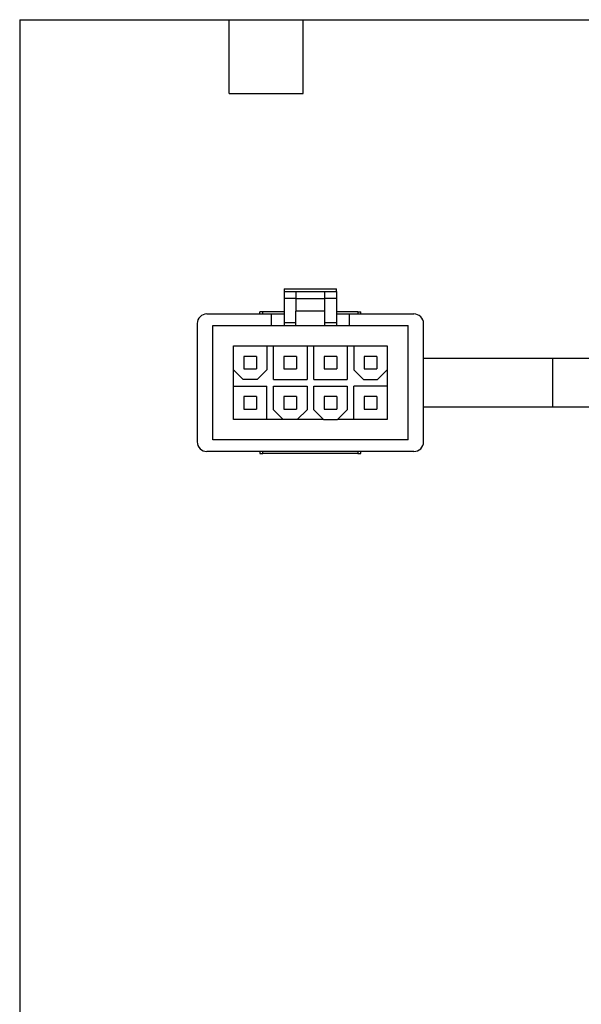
# Paper-space layout 'Sheet1(2)' of a CAD drawing. Header units: millimetres. Extents: x 32 to 1365, y 32 to 1048.
# Tile 4 of 18: x 32 to 321, y 540 to 1048. Entities that reach past the tile are written whole.
import ezdxf

# ---------------------------------------------------------------- set-up
doc = ezdxf.new("R2010")
doc.units = ezdxf.units.MM
doc.layers.add('TEXT', color=140, linetype='Continuous', lineweight=25)

psp = doc.layouts.new('Sheet1(2)')

# ---------------------------------------------------------------- linework, layer by layer
at = {"ltscale": 5}
for p, q in [((168.09, 908.95), (195.09, 908.95)), ((168.09, 908.95), (168.09, 907.45)), ((168.09, 907.45), (174.09, 907.45)), ((168.09, 907.45), (168.09, 903.95)), ((174.09, 907.45), (174.09, 903.95)), ((174.09, 907.45), (189.09, 907.45)), ((189.09, 903.95), (189.09, 907.45)), ((189.09, 907.45), (195.09, 907.45)), ((195.09, 907.45), (195.09, 908.95)), ((195.09, 907.45), (195.09, 903.95)), ((174.09, 903.95), (168.09, 903.95)), ((168.09, 903.95), (168.09, 891.45)), ((174.09, 903.95), (189.09, 903.95)), ((174.09, 903.95), (174.09, 897.45)), ((189.09, 897.45), (189.09, 903.95)), ((195.09, 903.95), (189.09, 903.95)), ((195.09, 903.95), (195.09, 891.45)), ((128.24, 895.95), (161.59, 895.95)), ((155.59, 895.95), (155.59, 896.95)), ((157.09, 896.95), (155.59, 896.95)), ((157.09, 895.95), (157.09, 896.95)), ((168.09, 896.95), (157.09, 896.95)), ((161.59, 889.95), (161.59, 895.95)), ((161.59, 895.95), (168.09, 895.95)), ((174.09, 889.95), (174.09, 897.45)), ((189.09, 897.45), (174.09, 897.45)), ((189.09, 889.95), (189.09, 897.45)), ((206.09, 896.95), (195.09, 896.95)), ((195.09, 895.95), (201.59, 895.95)), ((201.59, 895.95), (234.94, 895.95)), ((201.59, 895.95), (201.59, 889.95)), ((206.09, 896.95), (206.09, 895.95)), ((206.09, 896.95), (207.59, 896.95)), ((207.59, 895.95), (207.59, 896.95)), ((123.24, 890.95), (123.24, 829.95)), ((131.24, 830.95), (131.24, 889.95)), ((131.24, 889.95), (174.09, 889.95)), ((168.09, 891.45), (168.09, 889.95)), ((168.09, 891.45), (174.09, 891.45)), ((174.09, 889.95), (189.09, 889.95)), ((189.09, 891.45), (195.09, 891.45)), ((189.09, 889.95), (231.94, 889.95)), ((195.09, 891.45), (195.09, 889.95)), ((231.94, 830.95), (231.94, 889.95)), ((239.94, 829.95), (239.94, 890.95)), ((141.92, 867.18), (141.92, 879.43)), ((141.92, 879.43), (159.17, 879.43)), ((159.17, 879.43), (159.17, 867.18)), ((159.17, 879.43), (162.62, 879.43)), ((162.62, 862.18), (162.62, 879.43)), ((162.62, 879.43), (179.87, 879.43)), ((179.87, 879.43), (179.87, 862.18)), ((179.87, 879.43), (183.32, 879.43)), ((183.32, 862.18), (183.32, 879.43)), ((183.32, 879.43), (200.57, 879.43)), ((200.57, 879.43), (200.57, 862.18)), ((200.57, 879.43), (204.02, 879.43)), ((204.02, 879.43), (204.02, 867.18)), ((204.02, 879.43), (221.27, 879.43)), ((221.27, 879.43), (221.27, 867.18)), ((147.29, 874.05), (147.29, 867.55)), ((153.79, 874.05), (147.29, 874.05)), ((153.79, 874.05), (153.79, 867.55)), ((167.99, 874.05), (167.99, 867.55)), ((174.49, 874.05), (167.99, 874.05)), ((174.49, 874.05), (174.49, 867.55)), ((188.69, 874.05), (188.69, 867.55)), ((195.19, 874.05), (188.69, 874.05)), ((195.19, 874.05), (195.19, 867.55)), ((209.39, 874.05), (209.39, 867.55)), ((215.89, 874.05), (209.39, 874.05)), ((215.89, 874.05), (215.89, 867.55)), ((306.59, 872.95), (239.94, 872.95)), ((381.59, 872.95), (306.59, 872.95)), ((306.59, 847.95), (306.59, 872.95)), ((141.92, 867.18), (146.92, 862.18)), ((141.92, 858.73), (141.92, 867.18)), ((147.29, 867.55), (153.79, 867.55)), ((154.17, 862.18), (159.17, 867.18)), ((167.99, 867.55), (174.49, 867.55)), ((188.69, 867.55), (195.19, 867.55)), ((209.02, 862.18), (204.02, 867.18)), ((209.39, 867.55), (215.89, 867.55)), ((221.27, 867.18), (216.27, 862.18)), ((221.27, 867.18), (221.27, 858.73)), ((141.92, 841.48), (141.92, 858.73)), ((141.92, 858.73), (159.17, 858.73)), ((154.17, 862.18), (146.92, 862.18)), ((159.17, 841.48), (159.17, 858.73)), ((162.62, 862.18), (179.87, 862.18)), ((162.62, 846.48), (162.62, 858.73)), ((162.62, 858.73), (179.87, 858.73)), ((179.87, 858.73), (179.87, 846.48)), ((183.32, 862.18), (200.57, 862.18)), ((183.32, 846.48), (183.32, 858.73)), ((183.32, 858.73), (200.57, 858.73)), ((200.57, 858.73), (200.57, 846.48)), ((204.02, 841.48), (204.02, 858.73)), ((221.27, 858.73), (204.02, 858.73)), ((209.02, 862.18), (216.27, 862.18)), ((221.27, 858.73), (221.27, 841.48)), ((147.29, 853.35), (147.29, 846.85)), ((153.79, 853.35), (147.29, 853.35)), ((153.79, 853.35), (153.79, 846.85)), ((167.99, 853.35), (167.99, 846.85)), ((174.49, 853.35), (167.99, 853.35)), ((174.49, 853.35), (174.49, 846.85)), ((188.69, 853.35), (188.69, 846.85)), ((195.19, 853.35), (188.69, 853.35)), ((195.19, 853.35), (195.19, 846.85)), ((209.39, 853.35), (209.39, 846.85)), ((215.89, 853.35), (209.39, 853.35)), ((215.89, 853.35), (215.89, 846.85)), ((147.29, 846.85), (153.79, 846.85)), ((167.62, 841.48), (162.62, 846.48)), ((167.99, 846.85), (174.49, 846.85)), ((174.87, 841.48), (179.87, 846.48)), ((183.32, 846.48), (188.32, 841.48)), ((188.69, 846.85), (195.19, 846.85)), ((200.57, 846.48), (195.57, 841.48)), ((209.39, 846.85), (215.89, 846.85)), ((239.94, 847.95), (306.59, 847.95)), ((306.59, 847.95), (381.59, 847.95)), ((159.17, 841.48), (141.92, 841.48)), ((167.62, 841.48), (159.17, 841.48)), ((174.87, 841.48), (167.62, 841.48)), ((188.32, 841.48), (174.87, 841.48)), ((188.32, 841.48), (195.57, 841.48)), ((204.02, 841.48), (195.57, 841.48)), ((221.27, 841.48), (204.02, 841.48)), ((231.94, 830.95), (131.24, 830.95)), ((234.94, 824.95), (128.24, 824.95)), ((155.59, 824.95), (155.59, 823.95)), ((155.59, 823.95), (157.09, 823.95)), ((157.09, 823.95), (157.09, 824.95)), ((206.09, 823.95), (157.09, 823.95)), ((206.09, 824.95), (206.09, 823.95)), ((206.09, 823.95), (207.59, 823.95)), ((207.59, 823.95), (207.59, 824.95))]:
    psp.add_line(p, q, dxfattribs=at)
at = {"ltscale": 25}
for centre, start, end in [((128.24, 890.95), 90.0002, 180), ((234.94, 890.95), 0, 90), ((128.24, 829.95), 180, 269.9999), ((234.94, 829.95), 270, 360)]:
    psp.add_arc(centre, 5, start, end, dxfattribs=at)
at = {"layer": 'TEXT', "ltscale": 5}
for p, q in [((31.75, 1047.75), (1365.25, 1047.75)), ((31.75, 1047.75), (31.75, 31.75)), ((139.7, 1009.65), (139.7, 1047.75)), ((177.8, 1009.65), (177.8, 1047.75)), ((139.7, 1009.65), (177.8, 1009.65))]:
    psp.add_line(p, q, dxfattribs=at)

doc.saveas('drawing.dxf')
